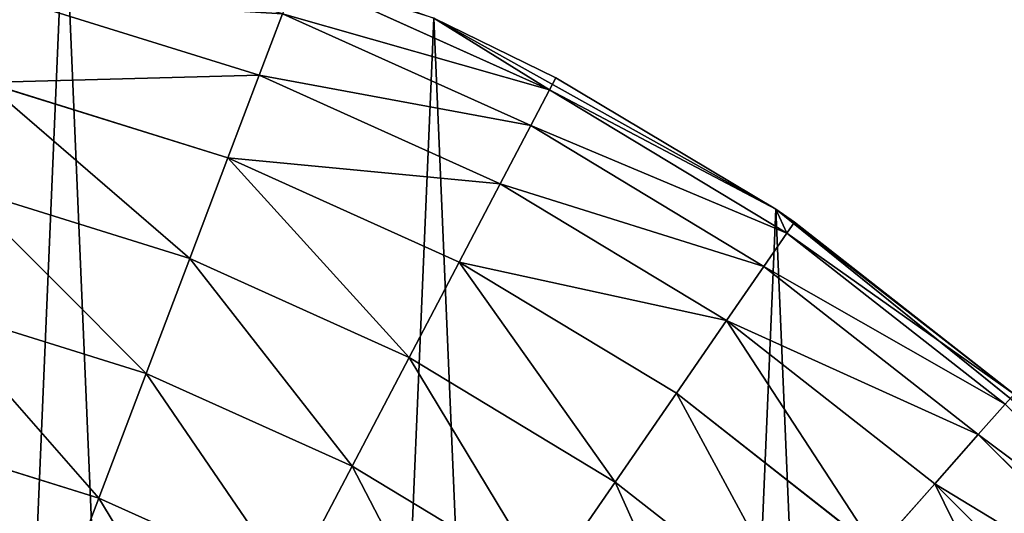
# Model space of a CAD drawing. Extents: x 80 to 596, y 77 to 1633.
# Tile 235 of 256: x 344.15 to 355.23, y 1117.91 to 1123.47. Entities that reach past the tile are written whole.
import ezdxf

# ---------------------------------------------------------------- set-up
doc = ezdxf.new("R2010")
doc.units = 0
doc.header["$LTSCALE"] = 25.4
doc.layers.get('0').update_dxf_attribs({"color": 13, "linetype": 'CONTINUOUS'})

# ---------------------------------------------------------------- blocks, each defined once
blk = doc.blocks.new('CADILLAC-III-8190-7988-799')
at = {"color": 18}
for p, q in [((9.369, 1123.959, 25.172), (12.215, 1122.678, 25.172)), ((9.369, 1123.959, 25.172), (12.215, 1122.678, 25.172)), ((6.103, 1123.728, 28.056), (8.945, 1122.842, 28.056)), ((6.103, 1123.728, 28.056), (8.945, 1122.842, 28.056)), ((8.945, 1122.842, 28.056), (9.207, 1123.534, 26.673)), ((8.945, 1122.842, 28.056), (9.207, 1123.534, 26.673)), ((9.207, 1123.534, 26.673), (12.003, 1122.275, 26.673)), ((9.207, 1123.534, 26.673), (12.003, 1122.275, 26.673)), ((10.913, 1123.484, 7.111), (12.286, 1122.814, 23.611)), ((14.763, 1121.334, 7.111), (10.913, 1123.484, 7.111)), ((10.913, 1123.484, 23.611), (12.286, 1122.814, 23.611)), ((10.913, 1123.484, 7.111), (12.286, 1122.814, 23.611)), ((14.763, 1121.334, 7.111), (10.913, 1123.484, 7.111)), ((10.913, 1123.484, 23.611), (12.286, 1122.814, 23.611)), ((10.913, 1123.484, 23.611), (12.215, 1122.678, 25.172)), ((10.913, 1123.484, 23.611), (12.215, 1122.678, 25.172)), ((8.592, 1121.912, 29.268), (8.945, 1122.842, 28.056)), ((8.592, 1121.912, 29.268), (8.945, 1122.842, 28.056)), ((8.945, 1122.842, 28.056), (11.66, 1121.621, 28.056)), ((8.945, 1122.842, 28.056), (11.66, 1121.621, 28.056)), ((12.286, 1122.814, 23.611), (12.215, 1122.678, 25.172)), ((12.286, 1122.814, 23.611), (12.215, 1122.678, 25.172)), ((12.286, 1122.814, 23.611), (14.763, 1121.334, 7.111)), ((12.286, 1122.814, 23.611), (14.763, 1121.334, 7.111)), ((12.286, 1122.814, 23.611), (14.763, 1121.334, 23.611)), ((12.286, 1122.814, 23.611), (14.763, 1121.334, 23.611)), ((8.592, 1121.912, 29.268), (5.865, 1122.762, 29.268)), ((8.592, 1121.912, 29.268), (5.865, 1122.762, 29.268)), ((12.003, 1122.275, 26.673), (12.215, 1122.678, 25.172)), ((12.003, 1122.275, 26.673), (12.215, 1122.678, 25.172)), ((12.215, 1122.678, 25.172), (14.763, 1121.334, 23.611)), ((12.215, 1122.678, 25.172), (14.763, 1121.334, 23.611)), ((12.215, 1122.678, 25.172), (14.886, 1121.064, 25.172)), ((12.215, 1122.678, 25.172), (14.886, 1121.064, 25.172)), ((11.66, 1121.621, 28.056), (12.003, 1122.275, 26.673)), ((11.66, 1121.621, 28.056), (12.003, 1122.275, 26.673)), ((12.003, 1122.275, 26.673), (14.627, 1120.689, 26.673)), ((12.003, 1122.275, 26.673), (14.627, 1120.689, 26.673)), ((8.592, 1121.912, 29.268), (8.163, 1120.779, 30.263)), ((8.592, 1121.912, 29.268), (8.163, 1120.779, 30.263)), ((8.592, 1121.912, 29.268), (11.197, 1120.74, 29.268)), ((8.592, 1121.912, 29.268), (11.197, 1120.74, 29.268)), ((11.197, 1120.74, 29.268), (11.66, 1121.621, 28.056)), ((11.197, 1120.74, 29.268), (11.66, 1121.621, 28.056)), ((11.66, 1121.621, 28.056), (14.207, 1120.081, 28.056)), ((11.66, 1121.621, 28.056), (14.207, 1120.081, 28.056)), ((8.163, 1120.779, 30.263), (5.575, 1121.585, 30.263)), ((8.163, 1120.779, 30.263), (5.575, 1121.585, 30.263)), ((18.194, 1118.563, 7.111), (14.763, 1121.334, 7.111)), ((14.763, 1121.334, 7.111), (17.445, 1119.254, 23.611)), ((14.763, 1121.334, 7.111), (17.445, 1119.254, 23.611)), ((14.763, 1121.334, 7.111), (14.973, 1121.19, 23.611)), ((14.763, 1121.334, 23.611), (14.763, 1121.334, 7.111)), ((14.763, 1121.334, 23.611), (14.763, 1121.334, 7.111)), ((14.763, 1121.334, 23.611), (14.973, 1121.19, 23.611)), ((14.763, 1121.334, 7.111), (14.973, 1121.19, 23.611)), ((18.194, 1118.563, 7.111), (14.763, 1121.334, 7.111)), ((14.763, 1121.334, 23.611), (14.973, 1121.19, 23.611)), ((14.763, 1121.334, 23.611), (14.886, 1121.064, 25.172)), ((14.763, 1121.334, 23.611), (14.886, 1121.064, 25.172)), ((14.886, 1121.064, 25.172), (14.973, 1121.19, 23.611)), ((14.886, 1121.064, 25.172), (14.973, 1121.19, 23.611)), ((14.973, 1121.19, 23.611), (17.445, 1119.254, 23.611)), ((14.973, 1121.19, 23.611), (17.445, 1119.254, 23.611)), ((14.627, 1120.689, 26.673), (14.886, 1121.064, 25.172)), ((14.627, 1120.689, 26.673), (14.886, 1121.064, 25.172)), ((14.886, 1121.064, 25.172), (17.343, 1119.139, 25.172)), ((14.886, 1121.064, 25.172), (17.343, 1119.139, 25.172)), ((8.163, 1120.779, 30.263), (7.672, 1119.485, 31.002)), ((8.163, 1120.779, 30.263), (7.672, 1119.485, 31.002)), ((10.634, 1119.666, 30.263), (8.163, 1120.779, 30.263)), ((10.634, 1119.666, 30.263), (8.163, 1120.779, 30.263)), ((10.634, 1119.666, 30.263), (11.197, 1120.74, 29.268)), ((10.634, 1119.666, 30.263), (11.197, 1120.74, 29.268)), ((11.197, 1120.74, 29.268), (13.642, 1119.262, 29.268)), ((11.197, 1120.74, 29.268), (13.642, 1119.262, 29.268)), ((14.207, 1120.081, 28.056), (14.627, 1120.689, 26.673)), ((14.207, 1120.081, 28.056), (14.627, 1120.689, 26.673)), ((14.627, 1120.689, 26.673), (17.041, 1118.798, 26.673)), ((14.627, 1120.689, 26.673), (17.041, 1118.798, 26.673)), ((7.672, 1119.485, 31.002), (5.244, 1120.242, 31.002)), ((7.672, 1119.485, 31.002), (5.244, 1120.242, 31.002)), ((13.642, 1119.262, 29.268), (14.207, 1120.081, 28.056)), ((13.642, 1119.262, 29.268), (14.207, 1120.081, 28.056)), ((14.207, 1120.081, 28.056), (16.551, 1118.245, 28.056)), ((14.207, 1120.081, 28.056), (16.551, 1118.245, 28.056)), ((10.634, 1119.666, 30.263), (9.991, 1118.442, 31.002)), ((10.634, 1119.666, 30.263), (9.991, 1118.442, 31.002)), ((10.634, 1119.666, 30.263), (12.954, 1118.264, 30.263)), ((10.634, 1119.666, 30.263), (12.954, 1118.264, 30.263)), ((7.672, 1119.485, 31.002), (7.14, 1118.082, 31.458)), ((7.672, 1119.485, 31.002), (7.14, 1118.082, 31.458)), ((9.991, 1118.442, 31.002), (7.672, 1119.485, 31.002)), ((9.991, 1118.442, 31.002), (7.672, 1119.485, 31.002)), ((12.954, 1118.264, 30.263), (13.642, 1119.262, 29.268)), ((12.954, 1118.264, 30.263), (13.642, 1119.262, 29.268)), ((13.642, 1119.262, 29.268), (15.891, 1117.5, 29.268)), ((13.642, 1119.262, 29.268), (15.891, 1117.5, 29.268)), ((17.343, 1119.139, 25.172), (17.041, 1118.798, 26.673)), ((17.343, 1119.139, 25.172), (17.041, 1118.798, 26.673)), ((7.14, 1118.082, 31.458), (4.885, 1118.785, 31.458)), ((7.14, 1118.082, 31.458), (4.885, 1118.785, 31.458)), ((17.041, 1118.798, 26.673), (16.551, 1118.245, 28.056)), ((17.041, 1118.798, 26.673), (16.551, 1118.245, 28.056)), ((19.209, 1116.63, 26.673), (17.041, 1118.798, 26.673)), ((19.209, 1116.63, 26.673), (17.041, 1118.798, 26.673)), ((9.991, 1118.442, 31.002), (9.294, 1117.113, 31.458)), ((9.991, 1118.442, 31.002), (9.294, 1117.113, 31.458)), ((12.168, 1117.126, 31.002), (9.991, 1118.442, 31.002)), ((12.168, 1117.126, 31.002), (9.991, 1118.442, 31.002)), ((12.168, 1117.126, 31.002), (12.954, 1118.264, 30.263)), ((12.168, 1117.126, 31.002), (12.954, 1118.264, 30.263)), ((12.954, 1118.264, 30.263), (15.087, 1116.593, 30.263)), ((12.954, 1118.264, 30.263), (15.087, 1116.593, 30.263)), ((16.551, 1118.245, 28.056), (15.891, 1117.5, 29.268)), ((16.551, 1118.245, 28.056), (15.891, 1117.5, 29.268)), ((18.656, 1116.14, 28.056), (16.551, 1118.245, 28.056)), ((18.656, 1116.14, 28.056), (16.551, 1118.245, 28.056)), ((7.14, 1118.082, 31.458), (6.586, 1116.623, 31.611)), ((7.14, 1118.082, 31.458), (6.586, 1116.623, 31.611)), ((9.294, 1117.113, 31.458), (7.14, 1118.082, 31.458)), ((9.294, 1117.113, 31.458), (7.14, 1118.082, 31.458))]:
    blk.add_line(p, q, dxfattribs=at)
mesh = blk.add_polyface(dxfattribs=at)
corners = [(-25.586, 1103.095, 7.111), (-25.213, 1094.315, 7.111), (-25.773, 1098.689, 7.111), (-24.657, 1107.406, 7.111), (-23.922, 1090.098, 7.111), (-23.012, 1111.498, 7.111), (-21.936, 1086.161, 7.111), (-20.7, 1115.253, 7.111), (-19.314, 1082.615, 7.111), (-17.787, 1118.563, 7.111), (-16.13, 1079.564, 7.111), (-14.356, 1121.334, 7.111), (-12.476, 1077.094, 7.111), (-10.506, 1123.484, 7.111), (-8.458, 1075.278, 7.111), (-6.348, 1124.954, 7.111), (-4.19, 1074.167, 7.111), (-2.001, 1125.699, 7.111), (0.204, 1073.793, 7.111), (0.204, 1125.793, 7.111), (2.409, 1125.699, 7.111), (4.598, 1074.167, 7.111), (6.755, 1124.954, 7.111), (8.865, 1075.278, 7.111), (10.913, 1123.484, 7.111), (12.884, 1077.094, 7.111), (14.763, 1121.334, 7.111), (16.537, 1079.564, 7.111), (18.194, 1118.563, 7.111), (19.721, 1082.615, 7.111), (21.108, 1115.253, 7.111), (22.343, 1086.161, 7.111), (23.42, 1111.498, 7.111), (24.329, 1090.098, 7.111), (25.064, 1107.406, 7.111), (25.62, 1094.315, 7.111), (25.993, 1103.095, 7.111), (26.18, 1098.689, 7.111)]
mesh.append_faces([[corners[k] for k in face] for face in [(0, 1, 2), (35, 36, 37)]], dxfattribs={"vtx0": -1, "color": 18})
mesh.append_faces([[corners[k] for k in face] for face in [(1, 3, 4), (4, 5, 6), (6, 7, 8), (8, 9, 10), (10, 11, 12), (12, 13, 14), (14, 15, 16), (16, 17, 18), (18, 20, 21), (21, 22, 23), (23, 24, 25), (25, 26, 27), (27, 28, 29), (29, 30, 31), (31, 32, 33), (33, 34, 35)]], dxfattribs={"vtx0": -1, "vtx1": -1, "color": 18})
mesh.append_faces([[corners[k] for k in face] for face in [(1, 0, 3), (4, 3, 5), (6, 5, 7), (8, 7, 9), (10, 9, 11), (12, 11, 13), (14, 13, 15), (16, 15, 17), (18, 17, 19), (18, 19, 20), (21, 20, 22), (23, 22, 24), (25, 24, 26), (27, 26, 28), (29, 28, 30), (31, 30, 32), (33, 32, 34), (35, 34, 36)]], dxfattribs={"vtx0": -1, "vtx2": -1, "color": 18})
mesh = blk.add_polyface(dxfattribs=at)
corners = [(6.103, 1123.728, 28.056), (9.207, 1123.534, 26.673), (6.28, 1124.446, 26.673), (8.945, 1122.842, 28.056)]
mesh.append_faces([[corners[k] for k in face] for face in [(0, 1, 2), (1, 0, 3)]], dxfattribs={"vtx0": -1, "color": 18})
mesh = blk.add_polyface(dxfattribs=at)
corners = [(9.207, 1123.534, 26.673), (12.215, 1122.678, 25.172), (9.369, 1123.959, 25.172), (12.003, 1122.275, 26.673)]
mesh.append_faces([[corners[k] for k in face] for face in [(0, 1, 2), (1, 0, 3)]], dxfattribs={"vtx0": -1, "color": 18})
mesh = blk.add_polyface(dxfattribs=at)
corners = [(12.215, 1122.678, 25.172), (10.913, 1123.484, 23.611), (9.369, 1123.959, 25.172)]
mesh.append_faces([[corners[k] for k in face] for face in [(0, 1, 2)]], dxfattribs={"color": 18})
mesh = blk.add_polyface(dxfattribs=at)
corners = [(5.865, 1122.762, 29.268), (8.945, 1122.842, 28.056), (6.103, 1123.728, 28.056), (8.592, 1121.912, 29.268)]
mesh.append_faces([[corners[k] for k in face] for face in [(0, 1, 2), (1, 0, 3)]], dxfattribs={"vtx0": -1, "color": 18})
mesh = blk.add_polyface(dxfattribs=at)
corners = [(8.945, 1122.842, 28.056), (12.003, 1122.275, 26.673), (9.207, 1123.534, 26.673), (11.66, 1121.621, 28.056)]
mesh.append_faces([[corners[k] for k in face] for face in [(0, 1, 2), (1, 0, 3)]], dxfattribs={"vtx0": -1, "color": 18})
mesh = blk.add_polyface(dxfattribs=at)
corners = [(12.286, 1122.814, 23.611), (14.763, 1121.334, 7.111), (10.913, 1123.484, 7.111)]
mesh.append_faces([[corners[k] for k in face] for face in [(0, 1, 2)]], dxfattribs={"color": 18})
mesh = blk.add_polyface(dxfattribs=at)
corners = [(12.286, 1122.814, 23.611), (10.913, 1123.484, 7.111), (10.913, 1123.484, 23.611)]
mesh.append_faces([[corners[k] for k in face] for face in [(0, 1, 2)]], dxfattribs={"color": 18})
mesh = blk.add_polyface(dxfattribs=at)
corners = [(12.215, 1122.678, 25.172), (12.286, 1122.814, 23.611), (10.913, 1123.484, 23.611)]
mesh.append_faces([[corners[k] for k in face] for face in [(0, 1, 2)]], dxfattribs={"color": 18})
mesh = blk.add_polyface(dxfattribs=at)
corners = [(8.592, 1121.912, 29.268), (11.66, 1121.621, 28.056), (8.945, 1122.842, 28.056), (11.197, 1120.74, 29.268)]
mesh.append_faces([[corners[k] for k in face] for face in [(0, 1, 2), (1, 0, 3)]], dxfattribs={"vtx0": -1, "color": 18})
mesh = blk.add_polyface(dxfattribs=at)
corners = [(12.215, 1122.678, 25.172), (14.763, 1121.334, 23.611), (12.286, 1122.814, 23.611)]
mesh.append_faces([[corners[k] for k in face] for face in [(0, 1, 2)]], dxfattribs={"color": 18})
mesh = blk.add_polyface(dxfattribs=at)
corners = [(14.763, 1121.334, 23.611), (14.763, 1121.334, 7.111), (12.286, 1122.814, 23.611)]
mesh.append_faces([[corners[k] for k in face] for face in [(0, 1, 2)]], dxfattribs={"color": 18})
mesh = blk.add_polyface(dxfattribs=at)
corners = [(8.163, 1120.779, 30.263), (5.865, 1122.762, 29.268), (5.575, 1121.585, 30.263), (8.592, 1121.912, 29.268)]
mesh.append_faces([[corners[k] for k in face] for face in [(0, 1, 2), (1, 0, 3)]], dxfattribs={"vtx0": -1, "color": 18})
mesh = blk.add_polyface(dxfattribs=at)
corners = [(12.003, 1122.275, 26.673), (14.886, 1121.064, 25.172), (12.215, 1122.678, 25.172), (14.627, 1120.689, 26.673)]
mesh.append_faces([[corners[k] for k in face] for face in [(0, 1, 2), (1, 0, 3)]], dxfattribs={"vtx0": -1, "color": 18})
mesh = blk.add_polyface(dxfattribs=at)
corners = [(14.886, 1121.064, 25.172), (14.763, 1121.334, 23.611), (12.215, 1122.678, 25.172)]
mesh.append_faces([[corners[k] for k in face] for face in [(0, 1, 2)]], dxfattribs={"color": 18})
mesh = blk.add_polyface(dxfattribs=at)
corners = [(11.66, 1121.621, 28.056), (14.627, 1120.689, 26.673), (12.003, 1122.275, 26.673), (14.207, 1120.081, 28.056)]
mesh.append_faces([[corners[k] for k in face] for face in [(0, 1, 2), (1, 0, 3)]], dxfattribs={"vtx0": -1, "color": 18})
mesh = blk.add_polyface(dxfattribs=at)
corners = [(10.634, 1119.666, 30.263), (8.592, 1121.912, 29.268), (8.163, 1120.779, 30.263), (11.197, 1120.74, 29.268)]
mesh.append_faces([[corners[k] for k in face] for face in [(0, 1, 2), (1, 0, 3)]], dxfattribs={"vtx0": -1, "color": 18})
mesh = blk.add_polyface(dxfattribs=at)
corners = [(11.197, 1120.74, 29.268), (14.207, 1120.081, 28.056), (11.66, 1121.621, 28.056), (13.642, 1119.262, 29.268)]
mesh.append_faces([[corners[k] for k in face] for face in [(0, 1, 2), (1, 0, 3)]], dxfattribs={"vtx0": -1, "color": 18})
mesh = blk.add_polyface(dxfattribs=at)
corners = [(7.672, 1119.485, 31.002), (5.575, 1121.585, 30.263), (5.244, 1120.242, 31.002), (8.163, 1120.779, 30.263)]
mesh.append_faces([[corners[k] for k in face] for face in [(0, 1, 2), (1, 0, 3)]], dxfattribs={"vtx0": -1, "color": 18})
mesh = blk.add_polyface(dxfattribs=at)
corners = [(17.445, 1119.254, 23.611), (18.194, 1118.563, 7.111), (14.763, 1121.334, 7.111)]
mesh.append_faces([[corners[k] for k in face] for face in [(0, 1, 2)]], dxfattribs={"color": 18})
mesh = blk.add_polyface(dxfattribs=at)
corners = [(17.445, 1119.254, 23.611), (14.763, 1121.334, 7.111), (14.973, 1121.19, 23.611)]
mesh.append_faces([[corners[k] for k in face] for face in [(0, 1, 2)]], dxfattribs={"color": 18})
mesh = blk.add_polyface(dxfattribs=at)
corners = [(14.973, 1121.19, 23.611), (14.763, 1121.334, 7.111), (14.763, 1121.334, 23.611)]
mesh.append_faces([[corners[k] for k in face] for face in [(0, 1, 2)]], dxfattribs={"color": 18})
mesh = blk.add_polyface(dxfattribs=at)
corners = [(14.886, 1121.064, 25.172), (14.973, 1121.19, 23.611), (14.763, 1121.334, 23.611)]
mesh.append_faces([[corners[k] for k in face] for face in [(0, 1, 2)]], dxfattribs={"color": 18})
mesh = blk.add_polyface(dxfattribs=at)
corners = [(14.886, 1121.064, 25.172), (17.445, 1119.254, 23.611), (14.973, 1121.19, 23.611), (17.343, 1119.139, 25.172)]
mesh.append_faces([[corners[k] for k in face] for face in [(0, 1, 2), (1, 0, 3)]], dxfattribs={"vtx0": -1, "color": 18})
mesh = blk.add_polyface(dxfattribs=at)
corners = [(14.627, 1120.689, 26.673), (17.343, 1119.139, 25.172), (14.886, 1121.064, 25.172), (17.041, 1118.798, 26.673)]
mesh.append_faces([[corners[k] for k in face] for face in [(0, 1, 2), (1, 0, 3)]], dxfattribs={"vtx0": -1, "color": 18})
mesh = blk.add_polyface(dxfattribs=at)
corners = [(9.991, 1118.442, 31.002), (8.163, 1120.779, 30.263), (7.672, 1119.485, 31.002), (10.634, 1119.666, 30.263)]
mesh.append_faces([[corners[k] for k in face] for face in [(0, 1, 2), (1, 0, 3)]], dxfattribs={"vtx0": -1, "color": 18})
mesh = blk.add_polyface(dxfattribs=at)
corners = [(12.954, 1118.264, 30.263), (11.197, 1120.74, 29.268), (10.634, 1119.666, 30.263), (13.642, 1119.262, 29.268)]
mesh.append_faces([[corners[k] for k in face] for face in [(0, 1, 2), (1, 0, 3)]], dxfattribs={"vtx0": -1, "color": 18})
mesh = blk.add_polyface(dxfattribs=at)
corners = [(14.207, 1120.081, 28.056), (17.041, 1118.798, 26.673), (14.627, 1120.689, 26.673), (16.551, 1118.245, 28.056)]
mesh.append_faces([[corners[k] for k in face] for face in [(0, 1, 2), (1, 0, 3)]], dxfattribs={"vtx0": -1, "color": 18})
mesh = blk.add_polyface(dxfattribs=at)
corners = [(7.14, 1118.082, 31.458), (5.244, 1120.242, 31.002), (4.885, 1118.785, 31.458), (7.672, 1119.485, 31.002)]
mesh.append_faces([[corners[k] for k in face] for face in [(0, 1, 2), (1, 0, 3)]], dxfattribs={"vtx0": -1, "color": 18})
mesh = blk.add_polyface(dxfattribs=at)
corners = [(15.891, 1117.5, 29.268), (14.207, 1120.081, 28.056), (13.642, 1119.262, 29.268), (16.551, 1118.245, 28.056)]
mesh.append_faces([[corners[k] for k in face] for face in [(0, 1, 2), (1, 0, 3)]], dxfattribs={"vtx0": -1, "color": 18})
mesh = blk.add_polyface(dxfattribs=at)
corners = [(12.168, 1117.126, 31.002), (10.634, 1119.666, 30.263), (9.991, 1118.442, 31.002), (12.954, 1118.264, 30.263)]
mesh.append_faces([[corners[k] for k in face] for face in [(0, 1, 2), (1, 0, 3)]], dxfattribs={"vtx0": -1, "color": 18})
mesh = blk.add_polyface(dxfattribs=at)
corners = [(9.294, 1117.113, 31.458), (7.672, 1119.485, 31.002), (7.14, 1118.082, 31.458), (9.991, 1118.442, 31.002)]
mesh.append_faces([[corners[k] for k in face] for face in [(0, 1, 2), (1, 0, 3)]], dxfattribs={"vtx0": -1, "color": 18})
mesh = blk.add_polyface(dxfattribs=at)
corners = [(15.087, 1116.593, 30.263), (13.642, 1119.262, 29.268), (12.954, 1118.264, 30.263), (15.891, 1117.5, 29.268)]
mesh.append_faces([[corners[k] for k in face] for face in [(0, 1, 2), (1, 0, 3)]], dxfattribs={"vtx0": -1, "color": 18})
mesh = blk.add_polyface(dxfattribs=at)
corners = [(19.55, 1116.932, 25.172), (17.041, 1118.798, 26.673), (19.209, 1116.63, 26.673), (17.343, 1119.139, 25.172)]
mesh.append_faces([[corners[k] for k in face] for face in [(0, 1, 2), (1, 0, 3)]], dxfattribs={"vtx0": -1, "color": 18})
mesh = blk.add_polyface(dxfattribs=at)
corners = [(6.586, 1116.623, 31.611), (4.885, 1118.785, 31.458), (4.511, 1117.27, 31.611), (7.14, 1118.082, 31.458)]
mesh.append_faces([[corners[k] for k in face] for face in [(0, 1, 2), (1, 0, 3)]], dxfattribs={"vtx0": -1, "color": 18})
mesh = blk.add_polyface(dxfattribs=at)
corners = [(19.209, 1116.63, 26.673), (16.551, 1118.245, 28.056), (18.656, 1116.14, 28.056), (17.041, 1118.798, 26.673)]
mesh.append_faces([[corners[k] for k in face] for face in [(0, 1, 2), (1, 0, 3)]], dxfattribs={"vtx0": -1, "color": 18})
mesh = blk.add_polyface(dxfattribs=at)
corners = [(11.315, 1115.891, 31.458), (9.991, 1118.442, 31.002), (9.294, 1117.113, 31.458), (12.168, 1117.126, 31.002)]
mesh.append_faces([[corners[k] for k in face] for face in [(0, 1, 2), (1, 0, 3)]], dxfattribs={"vtx0": -1, "color": 18})
mesh = blk.add_polyface(dxfattribs=at)
corners = [(14.17, 1115.557, 31.002), (12.954, 1118.264, 30.263), (12.168, 1117.126, 31.002), (15.087, 1116.593, 30.263)]
mesh.append_faces([[corners[k] for k in face] for face in [(0, 1, 2), (1, 0, 3)]], dxfattribs={"vtx0": -1, "color": 18})
mesh = blk.add_polyface(dxfattribs=at)
corners = [(17.911, 1115.48, 29.268), (16.551, 1118.245, 28.056), (15.891, 1117.5, 29.268), (18.656, 1116.14, 28.056)]
mesh.append_faces([[corners[k] for k in face] for face in [(0, 1, 2), (1, 0, 3)]], dxfattribs={"vtx0": -1, "color": 18})
mesh = blk.add_polyface(dxfattribs=at)
corners = [(8.569, 1115.731, 31.611), (7.14, 1118.082, 31.458), (6.586, 1116.623, 31.611), (9.294, 1117.113, 31.458)]
mesh.append_faces([[corners[k] for k in face] for face in [(0, 1, 2), (1, 0, 3)]], dxfattribs={"vtx0": -1, "color": 18})
blk = doc.blocks.new('GRUPUJ_1')
at = {"color": 0}
blk.add_blockref('CADILLAC-III-8190-7988-799', (258.066, -77.491, -7.111), dxfattribs=at)

msp = doc.modelspace()

# ---------------------------------------------------------------- block references
at = {"color": 0}
msp.add_blockref('GRUPUJ_1', (79.834, 77.491, -7.989), dxfattribs=at)

doc.saveas('drawing.dxf')
